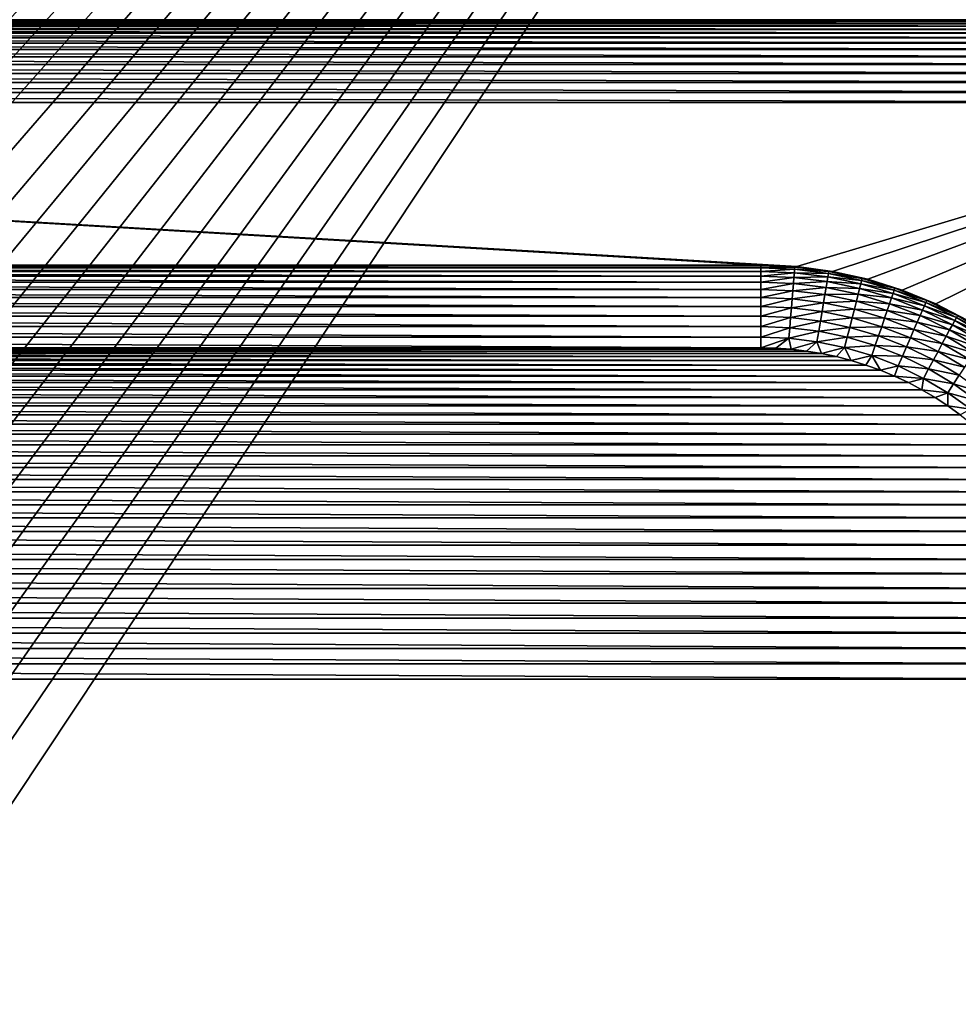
# Model space of a CAD drawing. Extents: x -255 to 255, y -598 to 598.
# Tile 92 of 201: x 204 to 226, y -136 to -113. Entities that reach past the tile are written whole.
import ezdxf

# ---------------------------------------------------------------- set-up
doc = ezdxf.new("R2010")
doc.units = 0
doc.header["$LTSCALE"] = 21.359881
for name, color, linetype in [('101', 7, 'CONTINUOUS'), ('106', 7, 'CONTINUOUS'), ('112', 7, 'CONTINUOUS'), ('113', 7, 'CONTINUOUS'), ('132', 7, 'CONTINUOUS'), ('139', 7, 'CONTINUOUS'), ('140', 7, 'CONTINUOUS'), ('2', 7, 'CONTINUOUS')]:
    doc.layers.add(name, color=color, linetype=linetype)

msp = doc.modelspace()

# ---------------------------------------------------------------- linework, layer by layer
at = {"layer": '101', "color": 7, "linetype": 'CONTINUOUS'}
for points in [[(221.71, -118.46, -8), (167.71, -118.46, -8), (154.63, -114.53, -8), (221.71, -118.46, -8)], [(222.582, -118.498, -8), (221.71, -118.46, -8), (154.63, -114.53, -8), (222.582, -118.498, -8)], [(235.8, -114.53, -8), (222.582, -118.498, -8), (154.63, -114.53, -8), (235.8, -114.53, -8)], [(223.446, -118.612, -8), (222.582, -118.498, -8), (235.8, -114.53, -8), (223.446, -118.612, -8)], [(224.298, -118.801, -8), (223.446, -118.612, -8), (235.8, -114.53, -8), (224.298, -118.801, -8)], [(225.13, -119.063, -8), (224.298, -118.801, -8), (235.8, -114.53, -8), (225.13, -119.063, -8)], [(225.936, -119.397, -8), (225.13, -119.063, -8), (235.8, -114.53, -8), (225.936, -119.397, -8)], [(226.71, -119.8, -8), (225.936, -119.397, -8), (235.8, -114.53, -8), (226.71, -119.8, -8)]]:
    msp.add_3dface(points, dxfattribs=at)
at = {"layer": '106', "color": 7, "linetype": 'CONTINUOUS'}
for points in [[(166.24, -120.596, -36), (166.605, -120.537, -36), (223.18, -120.596, -36), (166.24, -120.596, -36)], [(166.605, -120.537, -36), (166.972, -120.494, -36), (222.815, -120.537, -36), (166.605, -120.537, -36)], [(223.18, -120.596, -36), (166.605, -120.537, -36), (222.815, -120.537, -36), (223.18, -120.596, -36)], [(166.972, -120.494, -36), (167.341, -120.469, -36), (222.448, -120.494, -36), (166.972, -120.494, -36)], [(222.815, -120.537, -36), (166.972, -120.494, -36), (222.448, -120.494, -36), (222.815, -120.537, -36)], [(167.341, -120.469, -36), (167.71, -120.46, -36), (222.079, -120.469, -36), (167.341, -120.469, -36)], [(222.448, -120.494, -36), (167.341, -120.469, -36), (222.079, -120.469, -36), (222.448, -120.494, -36)], [(167.71, -120.46, -36), (221.71, -120.46, -36), (222.079, -120.469, -36), (167.71, -120.46, -36)], [(165.168, -120.875, -36), (165.521, -120.765, -36), (224.252, -120.875, -36), (165.168, -120.875, -36)], [(165.521, -120.765, -36), (165.878, -120.672, -36), (223.899, -120.765, -36), (165.521, -120.765, -36)], [(224.252, -120.875, -36), (165.521, -120.765, -36), (223.899, -120.765, -36), (224.252, -120.875, -36)], [(165.878, -120.672, -36), (166.24, -120.596, -36), (223.542, -120.672, -36), (165.878, -120.672, -36)], [(223.899, -120.765, -36), (165.878, -120.672, -36), (223.542, -120.672, -36), (223.899, -120.765, -36)], [(223.542, -120.672, -36), (166.24, -120.596, -36), (223.18, -120.596, -36), (223.542, -120.672, -36)], [(164.479, -121.142, -36), (164.82, -121, -36), (224.941, -121.142, -36), (164.479, -121.142, -36)], [(164.82, -121, -36), (165.168, -120.875, -36), (224.6, -121, -36), (164.82, -121, -36)], [(224.941, -121.142, -36), (164.82, -121, -36), (224.6, -121, -36), (224.941, -121.142, -36)], [(224.6, -121, -36), (165.168, -120.875, -36), (224.252, -120.875, -36), (224.6, -121, -36)], [(163.817, -121.471, -36), (164.144, -121.299, -36), (225.603, -121.471, -36), (163.817, -121.471, -36)], [(164.144, -121.299, -36), (164.479, -121.142, -36), (225.276, -121.299, -36), (164.144, -121.299, -36)], [(225.603, -121.471, -36), (164.144, -121.299, -36), (225.276, -121.299, -36), (225.603, -121.471, -36)], [(225.276, -121.299, -36), (164.479, -121.142, -36), (224.941, -121.142, -36), (225.276, -121.299, -36)], [(163.499, -121.658, -36), (163.817, -121.471, -36), (225.921, -121.658, -36), (163.499, -121.658, -36)], [(225.921, -121.658, -36), (163.817, -121.471, -36), (225.603, -121.471, -36), (225.921, -121.658, -36)], [(163.189, -121.86, -36), (163.499, -121.658, -36), (226.231, -121.86, -36), (163.189, -121.86, -36)], [(226.231, -121.86, -36), (163.499, -121.658, -36), (225.921, -121.658, -36), (226.231, -121.86, -36)], [(162.889, -122.076, -36), (163.189, -121.86, -36), (226.531, -122.076, -36), (162.889, -122.076, -36)], [(226.531, -122.076, -36), (163.189, -121.86, -36), (226.231, -121.86, -36), (226.531, -122.076, -36)], [(162.599, -122.305, -36), (162.889, -122.076, -36), (226.821, -122.305, -36), (162.599, -122.305, -36)], [(226.821, -122.305, -36), (162.889, -122.076, -36), (226.531, -122.076, -36), (226.821, -122.305, -36)], [(162.32, -122.548, -36), (162.599, -122.305, -36), (227.1, -122.548, -36), (162.32, -122.548, -36)], [(227.1, -122.548, -36), (162.599, -122.305, -36), (226.821, -122.305, -36), (227.1, -122.548, -36)], [(162.053, -122.803, -36), (162.32, -122.548, -36), (227.367, -122.803, -36), (162.053, -122.803, -36)], [(227.367, -122.803, -36), (162.32, -122.548, -36), (227.1, -122.548, -36), (227.367, -122.803, -36)], [(161.798, -123.07, -36), (162.053, -122.803, -36), (227.622, -123.07, -36), (161.798, -123.07, -36)], [(227.622, -123.07, -36), (162.053, -122.803, -36), (227.367, -122.803, -36), (227.622, -123.07, -36)], [(161.555, -123.349, -36), (161.798, -123.07, -36), (227.865, -123.349, -36), (161.555, -123.349, -36)], [(227.865, -123.349, -36), (161.798, -123.07, -36), (227.622, -123.07, -36), (227.865, -123.349, -36)], [(161.326, -123.639, -36), (161.555, -123.349, -36), (228.094, -123.639, -36), (161.326, -123.639, -36)], [(228.094, -123.639, -36), (161.555, -123.349, -36), (227.865, -123.349, -36), (228.094, -123.639, -36)], [(161.11, -123.939, -36), (161.326, -123.639, -36), (228.31, -123.939, -36), (161.11, -123.939, -36)], [(228.31, -123.939, -36), (161.326, -123.639, -36), (228.094, -123.639, -36), (228.31, -123.939, -36)], [(160.908, -124.249, -36), (161.11, -123.939, -36), (228.512, -124.249, -36), (160.908, -124.249, -36)], [(228.512, -124.249, -36), (161.11, -123.939, -36), (228.31, -123.939, -36), (228.512, -124.249, -36)], [(160.721, -124.567, -36), (160.908, -124.249, -36), (228.699, -124.567, -36), (160.721, -124.567, -36)], [(228.699, -124.567, -36), (160.908, -124.249, -36), (228.512, -124.249, -36), (228.699, -124.567, -36)], [(160.549, -124.894, -36), (160.721, -124.567, -36), (228.871, -124.894, -36), (160.549, -124.894, -36)], [(228.871, -124.894, -36), (160.721, -124.567, -36), (228.699, -124.567, -36), (228.871, -124.894, -36)], [(160.392, -125.229, -36), (160.549, -124.894, -36), (229.028, -125.229, -36), (160.392, -125.229, -36)], [(229.028, -125.229, -36), (160.549, -124.894, -36), (228.871, -124.894, -36), (229.028, -125.229, -36)], [(160.25, -125.57, -36), (160.392, -125.229, -36), (229.17, -125.57, -36), (160.25, -125.57, -36)], [(229.17, -125.57, -36), (160.392, -125.229, -36), (229.028, -125.229, -36), (229.17, -125.57, -36)], [(160.125, -125.918, -36), (160.25, -125.57, -36), (229.295, -125.918, -36), (160.125, -125.918, -36)], [(229.295, -125.918, -36), (160.25, -125.57, -36), (229.17, -125.57, -36), (229.295, -125.918, -36)], [(160.015, -126.271, -36), (160.125, -125.918, -36), (229.405, -126.271, -36), (160.015, -126.271, -36)], [(229.405, -126.271, -36), (160.125, -125.918, -36), (229.295, -125.918, -36), (229.405, -126.271, -36)], [(159.922, -126.628, -36), (160.015, -126.271, -36), (229.498, -126.628, -36), (159.922, -126.628, -36)], [(229.498, -126.628, -36), (160.015, -126.271, -36), (229.405, -126.271, -36), (229.498, -126.628, -36)], [(159.846, -126.99, -36), (159.922, -126.628, -36), (229.574, -126.99, -36), (159.846, -126.99, -36)], [(229.574, -126.99, -36), (159.922, -126.628, -36), (229.498, -126.628, -36), (229.574, -126.99, -36)], [(159.787, -127.355, -36), (159.846, -126.99, -36), (229.633, -127.355, -36), (159.787, -127.355, -36)], [(229.633, -127.355, -36), (159.846, -126.99, -36), (229.574, -126.99, -36), (229.633, -127.355, -36)], [(159.744, -127.722, -36), (159.787, -127.355, -36), (229.676, -127.722, -36), (159.744, -127.722, -36)], [(229.676, -127.722, -36), (159.787, -127.355, -36), (229.633, -127.355, -36), (229.676, -127.722, -36)], [(159.719, -128.091, -36), (159.744, -127.722, -36), (229.701, -128.091, -36), (159.719, -128.091, -36)], [(229.701, -128.091, -36), (159.744, -127.722, -36), (229.676, -127.722, -36), (229.701, -128.091, -36)], [(159.71, -128.46, -36), (159.719, -128.091, -36), (229.71, -128.46, -36), (159.71, -128.46, -36)], [(229.71, -128.46, -36), (159.719, -128.091, -36), (229.701, -128.091, -36), (229.71, -128.46, -36)], [(159.71, -266.46, -36), (159.71, -128.46, -36), (229.71, -266.46, -36), (159.71, -266.46, -36)], [(229.71, -266.46, -36), (159.71, -128.46, -36), (229.71, -128.46, -36), (229.71, -266.46, -36)]]:
    msp.add_3dface(points, dxfattribs=at)
at = {"layer": '112', "color": 7, "linetype": 'CONTINUOUS'}
for points in [[(167.71, -118.46, -8), (221.71, -118.46, -8), (167.71, -118.46, -34), (167.71, -118.46, -8)], [(167.71, -118.46, -34), (221.71, -118.46, -8), (221.71, -118.46, -34), (167.71, -118.46, -34)]]:
    msp.add_3dface(points, dxfattribs=at)
at = {"layer": '113', "color": 7, "linetype": 'CONTINUOUS'}
for points in [[(221.71, -118.46, -8), (222.582, -118.498, -8), (221.71, -118.46, -34), (221.71, -118.46, -8)], [(221.71, -118.46, -34), (222.582, -118.498, -8), (222.582, -118.498, -34), (221.71, -118.46, -34)], [(222.582, -118.498, -8), (223.446, -118.612, -8), (222.582, -118.498, -34), (222.582, -118.498, -8)], [(222.582, -118.498, -34), (223.446, -118.612, -8), (223.446, -118.612, -34), (222.582, -118.498, -34)], [(223.446, -118.612, -8), (224.298, -118.801, -8), (223.446, -118.612, -34), (223.446, -118.612, -8)], [(223.446, -118.612, -34), (224.298, -118.801, -8), (224.298, -118.801, -34), (223.446, -118.612, -34)], [(224.298, -118.801, -8), (225.13, -119.063, -8), (224.298, -118.801, -34), (224.298, -118.801, -8)], [(224.298, -118.801, -34), (225.13, -119.063, -8), (225.13, -119.063, -34), (224.298, -118.801, -34)], [(225.13, -119.063, -8), (225.936, -119.397, -8), (225.13, -119.063, -34), (225.13, -119.063, -8)], [(225.13, -119.063, -34), (225.936, -119.397, -8), (225.936, -119.397, -34), (225.13, -119.063, -34)], [(225.936, -119.397, -8), (226.71, -119.8, -8), (225.936, -119.397, -34), (225.936, -119.397, -8)], [(225.936, -119.397, -34), (226.71, -119.8, -8), (226.71, -119.8, -34), (225.936, -119.397, -34)]]:
    msp.add_3dface(points, dxfattribs=at)
at = {"layer": '132', "color": 7, "linetype": 'CONTINUOUS'}
for points in [[(167.71, -118.46, -34), (221.71, -118.46, -34), (221.71, -118.477, -34.261), (167.71, -118.46, -34)], [(167.71, -118.46, -34), (221.71, -118.477, -34.261), (167.71, -118.477, -34.261), (167.71, -118.46, -34)], [(221.71, -118.477, -34.261), (221.71, -118.528, -34.518), (167.71, -118.477, -34.261), (221.71, -118.477, -34.261)], [(221.71, -118.528, -34.518), (167.71, -118.528, -34.518), (167.71, -118.477, -34.261), (221.71, -118.528, -34.518)], [(221.71, -118.528, -34.518), (221.71, -118.612, -34.766), (167.71, -118.528, -34.518), (221.71, -118.528, -34.518)], [(221.71, -118.612, -34.766), (167.71, -118.612, -34.766), (167.71, -118.528, -34.518), (221.71, -118.612, -34.766)], [(221.71, -118.612, -34.766), (221.71, -118.728, -35.001), (167.71, -118.612, -34.766), (221.71, -118.612, -34.766)], [(221.71, -118.728, -35.001), (167.71, -118.728, -35.001), (167.71, -118.612, -34.766), (221.71, -118.728, -35.001)], [(221.71, -118.728, -35.001), (221.71, -118.874, -35.218), (167.71, -118.728, -35.001), (221.71, -118.728, -35.001)], [(221.71, -118.874, -35.218), (167.71, -118.874, -35.218), (167.71, -118.728, -35.001), (221.71, -118.874, -35.218)], [(221.71, -118.874, -35.218), (221.71, -119.047, -35.415), (167.71, -118.874, -35.218), (221.71, -118.874, -35.218)], [(221.71, -119.047, -35.415), (167.71, -119.047, -35.415), (167.71, -118.874, -35.218), (221.71, -119.047, -35.415)], [(221.71, -119.047, -35.415), (221.71, -119.244, -35.588), (167.71, -119.047, -35.415), (221.71, -119.047, -35.415)], [(221.71, -119.244, -35.588), (167.71, -119.244, -35.588), (167.71, -119.047, -35.415), (221.71, -119.244, -35.588)], [(221.71, -119.244, -35.588), (221.71, -119.462, -35.733), (167.71, -119.244, -35.588), (221.71, -119.244, -35.588)], [(221.71, -119.462, -35.733), (167.71, -119.462, -35.733), (167.71, -119.244, -35.588), (221.71, -119.462, -35.733)], [(221.71, -119.462, -35.733), (221.71, -119.697, -35.849), (167.71, -119.462, -35.733), (221.71, -119.462, -35.733)], [(221.71, -119.697, -35.849), (167.71, -119.697, -35.849), (167.71, -119.462, -35.733), (221.71, -119.697, -35.849)], [(221.71, -119.697, -35.849), (221.71, -119.945, -35.932), (167.71, -119.697, -35.849), (221.71, -119.697, -35.849)], [(221.71, -119.945, -35.932), (167.71, -119.945, -35.932), (167.71, -119.697, -35.849), (221.71, -119.945, -35.932)], [(221.71, -120.199, -35.983), (221.71, -120.202, -35.983), (167.71, -119.945, -35.932), (221.71, -120.199, -35.983)], [(221.71, -120.202, -35.983), (167.71, -120.202, -35.983), (167.71, -119.945, -35.932), (221.71, -120.202, -35.983)], [(221.71, -119.945, -35.932), (221.71, -120.199, -35.983), (167.71, -119.945, -35.932), (221.71, -119.945, -35.932)], [(221.71, -120.46, -36), (167.71, -120.46, -36), (167.71, -120.202, -35.983), (221.71, -120.46, -36)], [(221.71, -120.202, -35.983), (221.71, -120.46, -36), (167.71, -120.202, -35.983), (221.71, -120.202, -35.983)]]:
    msp.add_3dface(points, dxfattribs=at)
at = {"layer": '139', "color": 7, "linetype": 'CONTINUOUS'}
for points in [[(221.71, -118.46, -34), (222.582, -118.498, -34), (221.71, -118.477, -34.261), (221.71, -118.46, -34)], [(222.582, -118.498, -34), (222.534, -118.511, -34.261), (221.71, -118.477, -34.261), (222.582, -118.498, -34)], [(222.534, -118.511, -34.261), (221.71, -118.528, -34.518), (221.71, -118.477, -34.261), (222.534, -118.511, -34.261)], [(222.53, -118.562, -34.518), (221.71, -118.528, -34.518), (222.534, -118.511, -34.261), (222.53, -118.562, -34.518)], [(222.53, -118.562, -34.518), (221.71, -118.612, -34.766), (221.71, -118.528, -34.518), (222.53, -118.562, -34.518)], [(222.523, -118.646, -34.766), (221.71, -118.612, -34.766), (222.53, -118.562, -34.518), (222.523, -118.646, -34.766)], [(222.523, -118.646, -34.766), (221.71, -118.728, -35.001), (221.71, -118.612, -34.766), (222.523, -118.646, -34.766)], [(222.514, -118.762, -35.001), (221.71, -118.728, -35.001), (222.523, -118.646, -34.766), (222.514, -118.762, -35.001)], [(223.331, -118.747, -34.766), (222.514, -118.762, -35.001), (222.523, -118.646, -34.766), (223.331, -118.747, -34.766)], [(223.345, -118.664, -34.518), (222.523, -118.646, -34.766), (222.53, -118.562, -34.518), (223.345, -118.664, -34.518)], [(223.331, -118.747, -34.766), (222.523, -118.646, -34.766), (223.345, -118.664, -34.518), (223.331, -118.747, -34.766)], [(223.353, -118.613, -34.261), (222.53, -118.562, -34.518), (222.534, -118.511, -34.261), (223.353, -118.613, -34.261)], [(223.345, -118.664, -34.518), (222.53, -118.562, -34.518), (223.353, -118.613, -34.261), (223.345, -118.664, -34.518)], [(222.582, -118.498, -34), (223.353, -118.613, -34.261), (222.534, -118.511, -34.261), (222.582, -118.498, -34)], [(222.582, -118.498, -34), (223.446, -118.612, -34), (223.353, -118.613, -34.261), (222.582, -118.498, -34)], [(224.148, -118.832, -34.518), (223.331, -118.747, -34.766), (223.345, -118.664, -34.518), (224.148, -118.832, -34.518)], [(224.161, -118.783, -34.261), (223.345, -118.664, -34.518), (223.353, -118.613, -34.261), (224.161, -118.783, -34.261)], [(224.148, -118.832, -34.518), (223.345, -118.664, -34.518), (224.161, -118.783, -34.261), (224.148, -118.832, -34.518)], [(223.446, -118.612, -34), (224.161, -118.783, -34.261), (223.353, -118.613, -34.261), (223.446, -118.612, -34)], [(223.446, -118.612, -34), (224.298, -118.801, -34), (224.161, -118.783, -34.261), (223.446, -118.612, -34)], [(222.514, -118.762, -35.001), (221.71, -118.874, -35.218), (221.71, -118.728, -35.001), (222.514, -118.762, -35.001)], [(222.502, -118.907, -35.218), (221.71, -118.874, -35.218), (222.514, -118.762, -35.001), (222.502, -118.907, -35.218)], [(222.502, -118.907, -35.218), (221.71, -119.047, -35.415), (221.71, -118.874, -35.218), (222.502, -118.907, -35.218)], [(222.487, -119.079, -35.415), (221.71, -119.047, -35.415), (222.502, -118.907, -35.218), (222.487, -119.079, -35.415)], [(223.288, -119.005, -35.218), (222.487, -119.079, -35.415), (222.502, -118.907, -35.218), (223.288, -119.005, -35.218)], [(223.312, -118.861, -35.001), (222.502, -118.907, -35.218), (222.514, -118.762, -35.001), (223.312, -118.861, -35.001)], [(223.288, -119.005, -35.218), (222.502, -118.907, -35.218), (223.312, -118.861, -35.001), (223.288, -119.005, -35.218)], [(223.312, -118.861, -35.001), (222.514, -118.762, -35.001), (223.331, -118.747, -34.766), (223.312, -118.861, -35.001)], [(224.099, -119.026, -35.001), (223.288, -119.005, -35.218), (223.312, -118.861, -35.001), (224.099, -119.026, -35.001)], [(224.127, -118.914, -34.766), (223.312, -118.861, -35.001), (223.331, -118.747, -34.766), (224.127, -118.914, -34.766)], [(224.099, -119.026, -35.001), (223.312, -118.861, -35.001), (224.127, -118.914, -34.766), (224.099, -119.026, -35.001)], [(224.127, -118.914, -34.766), (223.331, -118.747, -34.766), (224.148, -118.832, -34.518), (224.127, -118.914, -34.766)], [(224.907, -119.146, -34.766), (224.099, -119.026, -35.001), (224.127, -118.914, -34.766), (224.907, -119.146, -34.766)], [(224.935, -119.066, -34.518), (224.127, -118.914, -34.766), (224.148, -118.832, -34.518), (224.935, -119.066, -34.518)], [(224.907, -119.146, -34.766), (224.127, -118.914, -34.766), (224.935, -119.066, -34.518), (224.907, -119.146, -34.766)], [(224.951, -119.018, -34.261), (224.148, -118.832, -34.518), (224.161, -118.783, -34.261), (224.951, -119.018, -34.261)], [(224.935, -119.066, -34.518), (224.148, -118.832, -34.518), (224.951, -119.018, -34.261), (224.935, -119.066, -34.518)], [(224.298, -118.801, -34), (224.951, -119.018, -34.261), (224.161, -118.783, -34.261), (224.298, -118.801, -34)], [(224.298, -118.801, -34), (225.13, -119.063, -34), (224.951, -119.018, -34.261), (224.298, -118.801, -34)], [(222.487, -119.079, -35.415), (221.71, -119.244, -35.588), (221.71, -119.047, -35.415), (222.487, -119.079, -35.415)], [(222.471, -119.275, -35.588), (221.71, -119.244, -35.588), (222.487, -119.079, -35.415), (222.471, -119.275, -35.588)], [(223.259, -119.175, -35.415), (222.471, -119.275, -35.588), (222.487, -119.079, -35.415), (223.259, -119.175, -35.415)], [(223.259, -119.175, -35.415), (222.487, -119.079, -35.415), (223.288, -119.005, -35.218), (223.259, -119.175, -35.415)], [(224.063, -119.167, -35.218), (223.259, -119.175, -35.415), (223.288, -119.005, -35.218), (224.063, -119.167, -35.218)], [(224.063, -119.167, -35.218), (223.288, -119.005, -35.218), (224.099, -119.026, -35.001), (224.063, -119.167, -35.218)], [(224.87, -119.256, -35.001), (224.063, -119.167, -35.218), (224.099, -119.026, -35.001), (224.87, -119.256, -35.001)], [(224.87, -119.256, -35.001), (224.099, -119.026, -35.001), (224.907, -119.146, -34.766), (224.87, -119.256, -35.001)], [(225.666, -119.442, -34.766), (224.87, -119.256, -35.001), (224.907, -119.146, -34.766), (225.666, -119.442, -34.766)], [(225.7, -119.365, -34.518), (224.907, -119.146, -34.766), (224.935, -119.066, -34.518), (225.7, -119.365, -34.518)], [(225.666, -119.442, -34.766), (224.907, -119.146, -34.766), (225.7, -119.365, -34.518), (225.666, -119.442, -34.766)], [(225.72, -119.318, -34.261), (224.935, -119.066, -34.518), (224.951, -119.018, -34.261), (225.72, -119.318, -34.261)], [(225.7, -119.365, -34.518), (224.935, -119.066, -34.518), (225.72, -119.318, -34.261), (225.7, -119.365, -34.518)], [(225.13, -119.063, -34), (225.72, -119.318, -34.261), (224.951, -119.018, -34.261), (225.13, -119.063, -34)], [(225.13, -119.063, -34), (225.936, -119.397, -34), (225.72, -119.318, -34.261), (225.13, -119.063, -34)], [(222.471, -119.275, -35.588), (221.71, -119.462, -35.733), (221.71, -119.244, -35.588), (222.471, -119.275, -35.588)], [(222.453, -119.492, -35.733), (221.71, -119.462, -35.733), (222.471, -119.275, -35.588), (222.453, -119.492, -35.733)], [(223.227, -119.369, -35.588), (222.453, -119.492, -35.733), (222.471, -119.275, -35.588), (223.227, -119.369, -35.588)], [(223.191, -119.584, -35.733), (222.453, -119.492, -35.733), (223.227, -119.369, -35.588), (223.191, -119.584, -35.733)], [(223.227, -119.369, -35.588), (222.471, -119.275, -35.588), (223.259, -119.175, -35.415), (223.227, -119.369, -35.588)], [(223.972, -119.526, -35.588), (223.191, -119.584, -35.733), (223.227, -119.369, -35.588), (223.972, -119.526, -35.588)], [(224.021, -119.335, -35.415), (223.227, -119.369, -35.588), (223.259, -119.175, -35.415), (224.021, -119.335, -35.415)], [(223.972, -119.526, -35.588), (223.227, -119.369, -35.588), (224.021, -119.335, -35.415), (223.972, -119.526, -35.588)], [(224.021, -119.335, -35.415), (223.259, -119.175, -35.415), (224.063, -119.167, -35.218), (224.021, -119.335, -35.415)], [(224.766, -119.557, -35.415), (223.972, -119.526, -35.588), (224.021, -119.335, -35.415), (224.766, -119.557, -35.415)], [(224.823, -119.393, -35.218), (224.021, -119.335, -35.415), (224.063, -119.167, -35.218), (224.823, -119.393, -35.218)], [(224.766, -119.557, -35.415), (224.021, -119.335, -35.415), (224.823, -119.393, -35.218), (224.766, -119.557, -35.415)], [(224.823, -119.393, -35.218), (224.063, -119.167, -35.218), (224.87, -119.256, -35.001), (224.823, -119.393, -35.218)], [(225.561, -119.681, -35.218), (224.766, -119.557, -35.415), (224.823, -119.393, -35.218), (225.561, -119.681, -35.218)], [(225.619, -119.548, -35.001), (224.823, -119.393, -35.218), (224.87, -119.256, -35.001), (225.619, -119.548, -35.001)], [(225.561, -119.681, -35.218), (224.823, -119.393, -35.218), (225.619, -119.548, -35.001), (225.561, -119.681, -35.218)], [(225.619, -119.548, -35.001), (224.87, -119.256, -35.001), (225.666, -119.442, -34.766), (225.619, -119.548, -35.001)], [(226.437, -119.725, -34.518), (225.666, -119.442, -34.766), (225.7, -119.365, -34.518), (226.437, -119.725, -34.518)], [(226.461, -119.68, -34.261), (225.7, -119.365, -34.518), (225.72, -119.318, -34.261), (226.461, -119.68, -34.261)], [(226.437, -119.725, -34.518), (225.7, -119.365, -34.518), (226.461, -119.68, -34.261), (226.437, -119.725, -34.518)], [(225.936, -119.397, -34), (226.461, -119.68, -34.261), (225.72, -119.318, -34.261), (225.936, -119.397, -34)], [(225.936, -119.397, -34), (226.71, -119.8, -34), (226.461, -119.68, -34.261), (225.936, -119.397, -34)], [(222.453, -119.492, -35.733), (221.71, -119.697, -35.849), (221.71, -119.462, -35.733), (222.453, -119.492, -35.733)], [(222.434, -119.727, -35.849), (221.71, -119.697, -35.849), (222.453, -119.492, -35.733), (222.434, -119.727, -35.849)], [(223.191, -119.584, -35.733), (222.434, -119.727, -35.849), (222.453, -119.492, -35.733), (223.191, -119.584, -35.733)], [(223.152, -119.816, -35.849), (222.434, -119.727, -35.849), (223.191, -119.584, -35.733), (223.152, -119.816, -35.849)], [(223.919, -119.737, -35.733), (223.152, -119.816, -35.849), (223.191, -119.584, -35.733), (223.919, -119.737, -35.733)], [(223.919, -119.737, -35.733), (223.191, -119.584, -35.733), (223.972, -119.526, -35.588), (223.919, -119.737, -35.733)], [(224.703, -119.743, -35.588), (223.919, -119.737, -35.733), (223.972, -119.526, -35.588), (224.703, -119.743, -35.588)], [(224.703, -119.743, -35.588), (223.972, -119.526, -35.588), (224.766, -119.557, -35.415), (224.703, -119.743, -35.588)], [(225.491, -119.84, -35.415), (224.703, -119.743, -35.588), (224.766, -119.557, -35.415), (225.491, -119.84, -35.415)], [(225.491, -119.84, -35.415), (224.766, -119.557, -35.415), (225.561, -119.681, -35.218), (225.491, -119.84, -35.415)], [(226.342, -119.901, -35.001), (225.561, -119.681, -35.218), (225.619, -119.548, -35.001), (226.342, -119.901, -35.001)], [(226.397, -119.799, -34.766), (225.619, -119.548, -35.001), (225.666, -119.442, -34.766), (226.397, -119.799, -34.766)], [(226.342, -119.901, -35.001), (225.619, -119.548, -35.001), (226.397, -119.799, -34.766), (226.342, -119.901, -35.001)], [(226.397, -119.799, -34.766), (225.666, -119.442, -34.766), (226.437, -119.725, -34.518), (226.397, -119.799, -34.766)], [(222.434, -119.727, -35.849), (221.71, -119.945, -35.932), (221.71, -119.697, -35.849), (222.434, -119.727, -35.849)], [(222.413, -119.974, -35.932), (221.71, -119.945, -35.932), (222.434, -119.727, -35.849), (222.413, -119.974, -35.932)], [(223.152, -119.816, -35.849), (222.413, -119.974, -35.932), (222.434, -119.727, -35.849), (223.152, -119.816, -35.849)], [(223.112, -120.061, -35.932), (222.413, -119.974, -35.932), (223.152, -119.816, -35.849), (223.112, -120.061, -35.932)], [(223.861, -119.965, -35.849), (223.112, -120.061, -35.932), (223.152, -119.816, -35.849), (223.861, -119.965, -35.849)], [(223.861, -119.965, -35.849), (223.152, -119.816, -35.849), (223.919, -119.737, -35.733), (223.861, -119.965, -35.849)], [(224.632, -119.949, -35.733), (223.861, -119.965, -35.849), (223.919, -119.737, -35.733), (224.632, -119.949, -35.733)], [(224.632, -119.949, -35.733), (223.919, -119.737, -35.733), (224.703, -119.743, -35.588), (224.632, -119.949, -35.733)], [(225.412, -120.02, -35.588), (224.632, -119.949, -35.733), (224.703, -119.743, -35.588), (225.412, -120.02, -35.588)], [(225.412, -120.02, -35.588), (224.703, -119.743, -35.588), (225.491, -119.84, -35.415), (225.412, -120.02, -35.588)], [(226.19, -120.181, -35.415), (225.412, -120.02, -35.588), (225.491, -119.84, -35.415), (226.19, -120.181, -35.415)], [(226.272, -120.029, -35.218), (225.491, -119.84, -35.415), (225.561, -119.681, -35.218), (226.272, -120.029, -35.218)], [(226.19, -120.181, -35.415), (225.491, -119.84, -35.415), (226.272, -120.029, -35.218), (226.19, -120.181, -35.415)], [(226.272, -120.029, -35.218), (225.561, -119.681, -35.218), (226.342, -119.901, -35.001), (226.272, -120.029, -35.218)], [(227.096, -120.216, -34.766), (226.342, -119.901, -35.001), (226.397, -119.799, -34.766), (227.096, -120.216, -34.766)], [(227.142, -120.145, -34.518), (226.397, -119.799, -34.766), (226.437, -119.725, -34.518), (227.142, -120.145, -34.518)], [(227.096, -120.216, -34.766), (226.397, -119.799, -34.766), (227.142, -120.145, -34.518), (227.096, -120.216, -34.766)], [(227.17, -120.103, -34.261), (226.437, -119.725, -34.518), (226.461, -119.68, -34.261), (227.17, -120.103, -34.261)], [(227.142, -120.145, -34.518), (226.437, -119.725, -34.518), (227.17, -120.103, -34.261), (227.142, -120.145, -34.518)], [(226.71, -119.8, -34), (227.17, -120.103, -34.261), (226.461, -119.68, -34.261), (226.71, -119.8, -34)], [(221.71, -119.945, -35.932), (222.413, -119.974, -35.932), (221.71, -120.199, -35.983), (221.71, -119.945, -35.932)], [(222.392, -120.23, -35.983), (221.71, -120.202, -35.983), (222.413, -119.974, -35.932), (222.392, -120.23, -35.983)], [(222.413, -119.974, -35.932), (221.71, -120.202, -35.983), (221.71, -120.199, -35.983), (222.413, -119.974, -35.932)], [(223.112, -120.061, -35.932), (222.392, -120.23, -35.983), (222.413, -119.974, -35.932), (223.112, -120.061, -35.932)], [(223.069, -120.314, -35.983), (222.392, -120.23, -35.983), (223.112, -120.061, -35.932), (223.069, -120.314, -35.983)], [(223.8, -120.205, -35.932), (223.069, -120.314, -35.983), (223.112, -120.061, -35.932), (223.8, -120.205, -35.932)], [(223.8, -120.205, -35.932), (223.112, -120.061, -35.932), (223.861, -119.965, -35.849), (223.8, -120.205, -35.932)], [(224.555, -120.171, -35.849), (223.8, -120.205, -35.932), (223.861, -119.965, -35.849), (224.555, -120.171, -35.849)], [(224.555, -120.171, -35.849), (223.861, -119.965, -35.849), (224.632, -119.949, -35.733), (224.555, -120.171, -35.849)], [(225.325, -120.219, -35.733), (224.555, -120.171, -35.849), (224.632, -119.949, -35.733), (225.325, -120.219, -35.733)], [(225.325, -120.219, -35.733), (224.632, -119.949, -35.733), (225.412, -120.02, -35.588), (225.325, -120.219, -35.733)], [(226.096, -120.355, -35.588), (225.325, -120.219, -35.733), (225.412, -120.02, -35.588), (226.096, -120.355, -35.588)], [(226.096, -120.355, -35.588), (225.412, -120.02, -35.588), (226.19, -120.181, -35.415), (226.096, -120.355, -35.588)], [(226.953, -120.435, -35.218), (226.19, -120.181, -35.415), (226.272, -120.029, -35.218), (226.953, -120.435, -35.218)], [(227.033, -120.313, -35.001), (226.272, -120.029, -35.218), (226.342, -119.901, -35.001), (227.033, -120.313, -35.001)], [(226.953, -120.435, -35.218), (226.272, -120.029, -35.218), (227.033, -120.313, -35.001), (226.953, -120.435, -35.218)], [(227.033, -120.313, -35.001), (226.342, -119.901, -35.001), (227.096, -120.216, -34.766), (227.033, -120.313, -35.001)], [(222.392, -120.23, -35.983), (221.71, -120.46, -36), (221.71, -120.202, -35.983), (222.392, -120.23, -35.983)], [(222.079, -120.469, -36), (221.71, -120.46, -36), (222.392, -120.23, -35.983), (222.079, -120.469, -36)], [(222.448, -120.494, -36), (222.079, -120.469, -36), (222.392, -120.23, -35.983), (222.448, -120.494, -36)], [(223.069, -120.314, -35.983), (222.448, -120.494, -36), (222.392, -120.23, -35.983), (223.069, -120.314, -35.983)], [(222.815, -120.537, -36), (222.448, -120.494, -36), (223.069, -120.314, -35.983), (222.815, -120.537, -36)], [(223.18, -120.596, -36), (222.815, -120.537, -36), (223.069, -120.314, -35.983), (223.18, -120.596, -36)], [(223.737, -120.454, -35.983), (223.069, -120.314, -35.983), (223.8, -120.205, -35.932), (223.737, -120.454, -35.983)], [(223.737, -120.454, -35.983), (223.18, -120.596, -36), (223.069, -120.314, -35.983), (223.737, -120.454, -35.983)], [(224.475, -120.406, -35.932), (223.737, -120.454, -35.983), (223.8, -120.205, -35.932), (224.475, -120.406, -35.932)], [(224.475, -120.406, -35.932), (223.8, -120.205, -35.932), (224.555, -120.171, -35.849), (224.475, -120.406, -35.932)], [(225.23, -120.435, -35.849), (224.475, -120.406, -35.932), (224.555, -120.171, -35.849), (225.23, -120.435, -35.849)], [(225.23, -120.435, -35.849), (224.555, -120.171, -35.849), (225.325, -120.219, -35.733), (225.23, -120.435, -35.849)], [(225.993, -120.546, -35.733), (225.23, -120.435, -35.849), (225.325, -120.219, -35.733), (225.993, -120.546, -35.733)], [(225.993, -120.546, -35.733), (225.325, -120.219, -35.733), (226.096, -120.355, -35.588), (225.993, -120.546, -35.733)], [(226.859, -120.58, -35.415), (226.096, -120.355, -35.588), (226.19, -120.181, -35.415), (226.859, -120.58, -35.415)], [(226.859, -120.58, -35.415), (226.19, -120.181, -35.415), (226.953, -120.435, -35.218), (226.859, -120.58, -35.415)], [(223.542, -120.672, -36), (223.18, -120.596, -36), (223.737, -120.454, -35.983), (223.542, -120.672, -36)], [(223.899, -120.765, -36), (223.542, -120.672, -36), (223.737, -120.454, -35.983), (223.899, -120.765, -36)], [(224.392, -120.649, -35.983), (223.737, -120.454, -35.983), (224.475, -120.406, -35.932), (224.392, -120.649, -35.983)], [(224.392, -120.649, -35.983), (223.899, -120.765, -36), (223.737, -120.454, -35.983), (224.392, -120.649, -35.983)], [(225.131, -120.662, -35.932), (224.392, -120.649, -35.983), (224.475, -120.406, -35.932), (225.131, -120.662, -35.932)], [(225.131, -120.662, -35.932), (224.475, -120.406, -35.932), (225.23, -120.435, -35.849), (225.131, -120.662, -35.932)], [(225.881, -120.753, -35.849), (225.131, -120.662, -35.932), (225.23, -120.435, -35.849), (225.881, -120.753, -35.849)], [(225.881, -120.753, -35.849), (225.23, -120.435, -35.849), (225.993, -120.546, -35.733), (225.881, -120.753, -35.849)], [(226.632, -120.927, -35.733), (225.881, -120.753, -35.849), (225.993, -120.546, -35.733), (226.632, -120.927, -35.733)], [(226.751, -120.744, -35.588), (225.993, -120.546, -35.733), (226.096, -120.355, -35.588), (226.751, -120.744, -35.588)], [(226.632, -120.927, -35.733), (225.993, -120.546, -35.733), (226.751, -120.744, -35.588), (226.632, -120.927, -35.733)], [(226.751, -120.744, -35.588), (226.096, -120.355, -35.588), (226.859, -120.58, -35.415), (226.751, -120.744, -35.588)], [(224.252, -120.875, -36), (223.899, -120.765, -36), (224.392, -120.649, -35.983), (224.252, -120.875, -36)], [(224.6, -121, -36), (224.252, -120.875, -36), (224.392, -120.649, -35.983), (224.6, -121, -36)], [(225.027, -120.897, -35.983), (224.6, -121, -36), (224.392, -120.649, -35.983), (225.027, -120.897, -35.983)], [(225.027, -120.897, -35.983), (224.392, -120.649, -35.983), (225.131, -120.662, -35.932), (225.027, -120.897, -35.983)], [(225.763, -120.971, -35.932), (225.027, -120.897, -35.983), (225.131, -120.662, -35.932), (225.763, -120.971, -35.932)], [(225.763, -120.971, -35.932), (225.131, -120.662, -35.932), (225.881, -120.753, -35.849), (225.763, -120.971, -35.932)], [(226.503, -121.124, -35.849), (225.763, -120.971, -35.932), (225.881, -120.753, -35.849), (226.503, -121.124, -35.849)], [(226.503, -121.124, -35.849), (225.881, -120.753, -35.849), (226.632, -120.927, -35.733), (226.503, -121.124, -35.849)], [(224.941, -121.142, -36), (224.6, -121, -36), (225.027, -120.897, -35.983), (224.941, -121.142, -36)], [(225.641, -121.197, -35.983), (224.941, -121.142, -36), (225.027, -120.897, -35.983), (225.641, -121.197, -35.983)], [(225.641, -121.197, -35.983), (225.027, -120.897, -35.983), (225.763, -120.971, -35.932), (225.641, -121.197, -35.983)], [(226.367, -121.331, -35.932), (225.641, -121.197, -35.983), (225.763, -120.971, -35.932), (226.367, -121.331, -35.932)], [(226.367, -121.331, -35.932), (225.763, -120.971, -35.932), (226.503, -121.124, -35.849), (226.367, -121.331, -35.932)], [(225.276, -121.299, -36), (224.941, -121.142, -36), (225.641, -121.197, -35.983), (225.276, -121.299, -36)], [(225.603, -121.471, -36), (225.276, -121.299, -36), (225.641, -121.197, -35.983), (225.603, -121.471, -36)], [(226.227, -121.546, -35.983), (225.603, -121.471, -36), (225.641, -121.197, -35.983), (226.227, -121.546, -35.983)], [(226.227, -121.546, -35.983), (225.641, -121.197, -35.983), (226.367, -121.331, -35.932), (226.227, -121.546, -35.983)], [(227.093, -121.544, -35.849), (226.367, -121.331, -35.932), (226.503, -121.124, -35.849), (227.093, -121.544, -35.849)], [(225.921, -121.658, -36), (225.603, -121.471, -36), (226.227, -121.546, -35.983), (225.921, -121.658, -36)], [(226.94, -121.74, -35.932), (226.227, -121.546, -35.983), (226.367, -121.331, -35.932), (226.94, -121.74, -35.932)], [(226.94, -121.74, -35.932), (226.367, -121.331, -35.932), (227.093, -121.544, -35.849), (226.94, -121.74, -35.932)], [(226.231, -121.86, -36), (225.921, -121.658, -36), (226.227, -121.546, -35.983), (226.231, -121.86, -36)], [(226.782, -121.943, -35.983), (226.231, -121.86, -36), (226.227, -121.546, -35.983), (226.782, -121.943, -35.983)], [(226.782, -121.943, -35.983), (226.227, -121.546, -35.983), (226.94, -121.74, -35.932), (226.782, -121.943, -35.983)], [(226.531, -122.076, -36), (226.231, -121.86, -36), (226.782, -121.943, -35.983), (226.531, -122.076, -36)]]:
    msp.add_3dface(points, dxfattribs=at)
at = {"layer": '140', "color": 7, "linetype": 'CONTINUOUS'}
for points in [[(152.63, -112.53, -6), (237.8, -112.53, -6), (237.794, -112.536, -6.157), (152.63, -112.53, -6)], [(152.636, -112.536, -6.157), (152.63, -112.53, -6), (237.794, -112.536, -6.157), (152.636, -112.536, -6.157)], [(152.655, -112.555, -6.315), (152.636, -112.536, -6.157), (237.775, -112.555, -6.315), (152.655, -112.555, -6.315)], [(152.636, -112.536, -6.157), (237.794, -112.536, -6.157), (237.775, -112.555, -6.315), (152.636, -112.536, -6.157)], [(152.687, -112.587, -6.472), (152.655, -112.555, -6.315), (237.743, -112.587, -6.472), (152.687, -112.587, -6.472)], [(152.655, -112.555, -6.315), (237.775, -112.555, -6.315), (237.743, -112.587, -6.472), (152.655, -112.555, -6.315)], [(152.732, -112.632, -6.631), (152.687, -112.587, -6.472), (237.698, -112.632, -6.631), (152.732, -112.632, -6.631)], [(152.687, -112.587, -6.472), (237.743, -112.587, -6.472), (237.698, -112.632, -6.631), (152.687, -112.587, -6.472)], [(152.792, -112.692, -6.789), (152.732, -112.632, -6.631), (237.638, -112.692, -6.789), (152.792, -112.692, -6.789)], [(152.732, -112.632, -6.631), (237.698, -112.632, -6.631), (237.638, -112.692, -6.789), (152.732, -112.632, -6.631)], [(152.868, -112.768, -6.946), (152.792, -112.692, -6.789), (237.562, -112.768, -6.946), (152.868, -112.768, -6.946)], [(152.792, -112.692, -6.789), (237.638, -112.692, -6.789), (237.562, -112.768, -6.946), (152.792, -112.692, -6.789)], [(152.961, -112.861, -7.102), (152.868, -112.768, -6.946), (237.469, -112.861, -7.102), (152.961, -112.861, -7.102)], [(152.868, -112.768, -6.946), (237.562, -112.768, -6.946), (237.469, -112.861, -7.102), (152.868, -112.768, -6.946)], [(153.073, -112.973, -7.255), (152.961, -112.861, -7.102), (237.357, -112.973, -7.255), (153.073, -112.973, -7.255)], [(152.961, -112.861, -7.102), (237.469, -112.861, -7.102), (237.357, -112.973, -7.255), (152.961, -112.861, -7.102)], [(153.204, -113.104, -7.402), (153.073, -112.973, -7.255), (237.226, -113.104, -7.402), (153.204, -113.104, -7.402)], [(153.073, -112.973, -7.255), (237.357, -112.973, -7.255), (237.226, -113.104, -7.402), (153.073, -112.973, -7.255)], [(153.355, -113.255, -7.541), (153.204, -113.104, -7.402), (237.075, -113.255, -7.541), (153.355, -113.255, -7.541)], [(153.204, -113.104, -7.402), (237.226, -113.104, -7.402), (237.075, -113.255, -7.541), (153.204, -113.104, -7.402)], [(153.527, -113.427, -7.669), (153.355, -113.255, -7.541), (236.903, -113.427, -7.669), (153.527, -113.427, -7.669)], [(153.355, -113.255, -7.541), (237.075, -113.255, -7.541), (236.903, -113.427, -7.669), (153.355, -113.255, -7.541)], [(153.719, -113.619, -7.78), (153.527, -113.427, -7.669), (236.711, -113.619, -7.78), (153.719, -113.619, -7.78)], [(153.527, -113.427, -7.669), (236.903, -113.427, -7.669), (236.711, -113.619, -7.78), (153.527, -113.427, -7.669)], [(153.929, -113.829, -7.873), (153.719, -113.619, -7.78), (236.501, -113.829, -7.873), (153.929, -113.829, -7.873)], [(153.719, -113.619, -7.78), (236.711, -113.619, -7.78), (236.501, -113.829, -7.873), (153.719, -113.619, -7.78)], [(154.153, -114.053, -7.942), (153.929, -113.829, -7.873), (236.277, -114.053, -7.942), (154.153, -114.053, -7.942)], [(153.929, -113.829, -7.873), (236.501, -113.829, -7.873), (236.277, -114.053, -7.942), (153.929, -113.829, -7.873)], [(154.389, -114.289, -7.985), (154.153, -114.053, -7.942), (236.041, -114.289, -7.985), (154.389, -114.289, -7.985)], [(154.153, -114.053, -7.942), (236.277, -114.053, -7.942), (236.041, -114.289, -7.985), (154.153, -114.053, -7.942)], [(235.8, -114.53, -8), (154.63, -114.53, -8), (154.389, -114.289, -7.985), (235.8, -114.53, -8)], [(235.8, -114.53, -8), (154.389, -114.289, -7.985), (236.041, -114.289, -7.985), (235.8, -114.53, -8)]]:
    msp.add_3dface(points, dxfattribs=at)
at = {"layer": '2', "color": 7, "linetype": 'CONTINUOUS'}
for points in [[(80.359, -239.102, 7), (248.416, -64, 7), (77.55, -239.016, 7), (80.359, -239.102, 7)], [(77.55, -239.016, 7), (248.416, -64, 7), (99.139, -148.654, 7), (77.55, -239.016, 7)], [(83.158, -239.362, 7), (248.416, -64, 7), (80.359, -239.102, 7), (83.158, -239.362, 7)], [(85.935, -239.793, 7), (248.416, -64, 7), (83.158, -239.362, 7), (85.935, -239.793, 7)], [(88.681, -240.394, 7), (248.416, -64, 7), (85.935, -239.793, 7), (88.681, -240.394, 7)], [(91.384, -241.163, 7), (248.416, -64, 7), (88.681, -240.394, 7), (91.384, -241.163, 7)], [(94.035, -242.097, 7), (248.416, -64, 7), (91.384, -241.163, 7), (94.035, -242.097, 7)], [(96.623, -243.193, 7), (248.416, -64, 7), (94.035, -242.097, 7), (96.623, -243.193, 7)], [(99.139, -244.446, 7), (248.416, -64, 7), (96.623, -243.193, 7), (99.139, -244.446, 7)], [(101.573, -245.851, 7), (248.416, -64, 7), (99.139, -244.446, 7), (101.573, -245.851, 7)], [(99.139, -148.654, 7), (248.416, -64, 7), (101.573, -147.249, 7), (99.139, -148.654, 7)], [(103.916, -247.404, 7), (248.416, -64, 7), (101.573, -245.851, 7), (103.916, -247.404, 7)], [(101.573, -147.249, 7), (248.416, -64, 7), (103.916, -145.696, 7), (101.573, -147.249, 7)], [(106.159, -249.097, 7), (248.416, -64, 7), (103.916, -247.404, 7), (106.159, -249.097, 7)], [(103.916, -145.696, 7), (248.416, -64, 7), (106.159, -144.003, 7), (103.916, -145.696, 7)], [(108.293, -250.926, 7), (248.416, -64, 7), (106.159, -249.097, 7), (108.293, -250.926, 7)], [(106.159, -144.003, 7), (248.416, -64, 7), (108.293, -142.174, 7), (106.159, -144.003, 7)], [(110.311, -252.882, 7), (248.416, -64, 7), (108.293, -250.926, 7), (110.311, -252.882, 7)], [(108.293, -142.174, 7), (248.416, -64, 7), (110.311, -140.218, 7), (108.293, -142.174, 7)], [(112.205, -254.96, 7), (248.416, -64, 7), (110.311, -252.882, 7), (112.205, -254.96, 7)], [(110.311, -140.218, 7), (248.416, -64, 7), (112.205, -138.14, 7), (110.311, -140.218, 7)], [(113.967, -257.149, 7), (248.416, -64, 7), (112.205, -254.96, 7), (113.967, -257.149, 7)], [(112.205, -138.14, 7), (248.416, -64, 7), (113.967, -135.951, 7), (112.205, -138.14, 7)], [(115.591, -259.443, 7), (248.416, -64, 7), (113.967, -257.149, 7), (115.591, -259.443, 7)], [(113.967, -135.951, 7), (248.416, -64, 7), (115.591, -133.657, 7), (113.967, -135.951, 7)], [(117.07, -261.833, 7), (248.416, -64, 7), (115.591, -259.443, 7), (117.07, -261.833, 7)], [(115.591, -133.657, 7), (248.416, -64, 7), (117.07, -131.267, 7), (115.591, -133.657, 7)], [(248.416, -264.3, 7), (248.416, -64, 7), (117.07, -261.833, 7), (248.416, -264.3, 7)], [(117.07, -131.267, 7), (248.416, -64, 7), (118.4, -128.791, 7), (117.07, -131.267, 7)], [(118.4, -128.791, 7), (248.416, -64, 7), (119.575, -126.238, 7), (118.4, -128.791, 7)], [(119.575, -126.238, 7), (248.416, -64, 7), (120.59, -123.617, 7), (119.575, -126.238, 7)], [(120.59, -123.617, 7), (248.416, -64, 7), (121.442, -120.938, 7), (120.59, -123.617, 7)], [(121.442, -120.938, 7), (248.416, -64, 7), (122.128, -118.213, 7), (121.442, -120.938, 7)], [(122.128, -118.213, 7), (248.416, -64, 7), (122.644, -115.45, 7), (122.128, -118.213, 7)], [(122.644, -115.45, 7), (248.416, -64, 7), (122.989, -112.661, 7), (122.644, -115.45, 7)], [(122.989, -112.661, 7), (248.416, -64, 7), (123.163, -109.855, 7), (122.989, -112.661, 7)]]:
    msp.add_3dface(points, dxfattribs=at)

doc.saveas('drawing.dxf')
